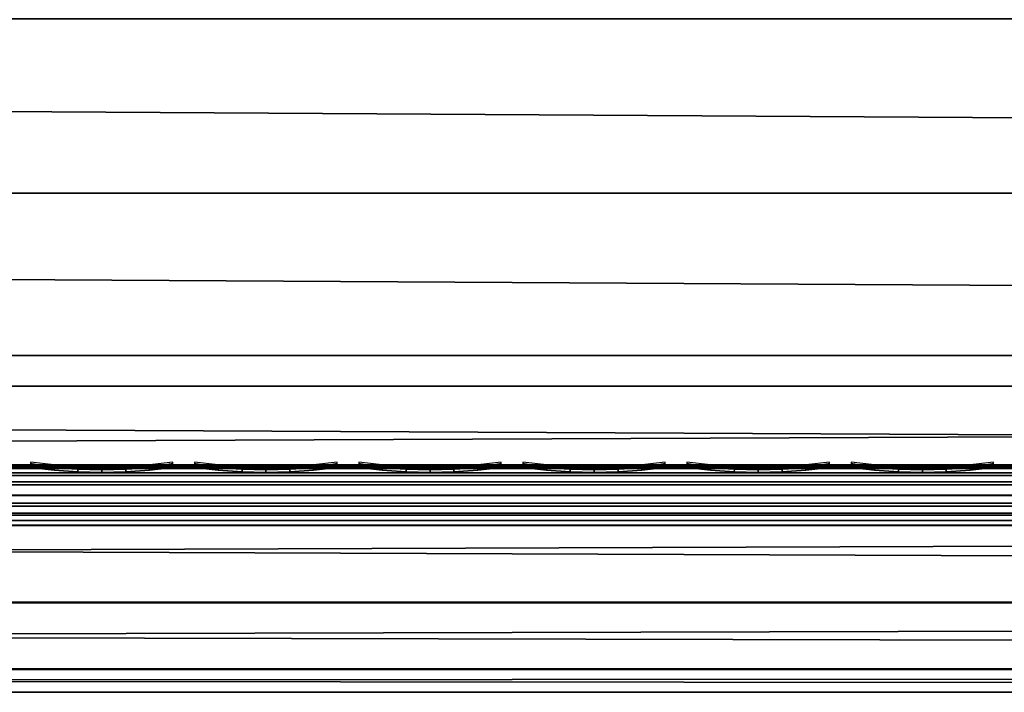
# Model space of a CAD drawing. Header units: inches. Extents: x 0 to 53, y -28.1 to 0.
# Tile 139 of 256: x 28 to 29.6, y -28 to -26.9. Entities that reach past the tile are written whole.
import ezdxf

# ---------------------------------------------------------------- set-up
doc = ezdxf.new("R2010")
doc.units = ezdxf.units.IN
doc.header["$LTSCALE"] = 0.03937
doc.header["$MEASUREMENT"] = 0
for name, color, linetype in [('A-FURN-3-ST', 151, 'Continuous'), ('A-FURN-3-ST-SEAM', 250, 'Continuous'), ('A-FURN-3-STITCH', 15, 'Continuous')]:
    doc.layers.add(name, color=color, linetype=linetype)

msp = doc.modelspace()

# ---------------------------------------------------------------- meshes
at = {"layer": 'A-FURN-3-ST'}
mesh = msp.add_polyface(dxfattribs=at)
corners = [(3.75, -5.4592, 18), (49.25, -5.4592, 18), (3.75, -5.1746, 17.9626), (49.25, -5.1746, 17.9626), (3.75, -4.9094, 17.8528), (49.25, -4.9094, 17.8528), (3.75, -4.6816, 17.6781), (49.25, -4.6816, 17.6781), (3.75, -4.5068, 17.4505), (49.25, -4.5068, 17.4505), (3.75, -4.3968, 17.1854), (49.25, -4.3968, 17.1854), (3.75, -4.3592, 16.9008), (49.25, -4.3504, 5.5004), (3.75, -4.3504, 5.5004), (3.75, -4.3883, 5.3089), (49.25, -4.3883, 5.3089), (3.75, -4.4967, 5.1466), (49.25, -4.4967, 5.1466), (3.75, -4.659, 5.0381), (49.25, -4.659, 5.0381), (3.75, -4.8504, 5), (3.75, -27.51, 5), (3.625, -4.8504, 5.0335), (3.625, -27.51, 5.0335), (3.5335, -4.8504, 5.125), (3.5335, -4.5038, 5.3567), (3.625, -4.3839, 5.5004), (3.625, -4.4193, 5.3217), (3.625, -4.5204, 5.1703), (3.625, -4.6718, 5.069), (3.5335, -4.4842, 16.9008), (3.625, -4.3926, 16.9008), (3.625, -4.4292, 17.1767), (3.5335, -5.2069, 17.8418), (3.625, -5.4592, 17.9665), (3.625, -5.1833, 17.9302), (3.5335, -4.77, 17.5897), (3.625, -4.7053, 17.6544), (3.625, -4.5358, 17.4337), (3.5335, -4.615, 17.3879), (3.5335, -4.5175, 17.153), (3.625, -4.9261, 17.8238), (3.625, -26.91, 17.9665), (3.75, -26.91, 18)]
mesh.append_faces([[corners[k] for k in face] for face in [(0, 1, 2), (2, 3, 4), (4, 5, 6), (6, 7, 8), (8, 9, 10), (10, 11, 12), (12, 13, 14), (14, 13, 15), (15, 16, 17), (17, 18, 19), (19, 20, 21), (21, 22, 23), (23, 24, 25), (26, 27, 28), (28, 27, 14), (28, 14, 15), (28, 15, 29), (29, 15, 17), (29, 17, 30), (30, 17, 19), (30, 19, 23), (23, 19, 21), (23, 25, 30), (27, 31, 32), (27, 32, 14), (14, 32, 12), (31, 33, 32), (32, 33, 10), (32, 10, 12), (34, 35, 36), (37, 38, 39, 40), (40, 39, 33, 41), (35, 0, 36), (36, 0, 2), (36, 2, 42), (42, 2, 4), (42, 4, 38), (38, 4, 6), (38, 6, 39), (39, 6, 8), (39, 8, 33), (33, 8, 10), (35, 43, 0), (44, 1, 0)]])
mesh = msp.add_polyface(dxfattribs=at)
corners = [(49.375, -4.8504, 5.0335), (49.375, -27.51, 5.0335), (49.25, -4.8504, 5), (49.25, -4.3504, 5.5004), (49.375, -4.3839, 5.5004), (49.25, -4.3883, 5.3089), (49.375, -4.4193, 5.3217), (49.25, -4.4967, 5.1466), (49.375, -4.5204, 5.1703), (49.25, -4.659, 5.0381), (49.375, -4.6718, 5.069), (49.4665, -4.7068, 5.1536), (49.4665, -4.4754, 5.5003), (49.4665, -4.5038, 5.3567), (49.4665, -4.5851, 5.2349), (49.25, -4.3592, 16.9008), (49.375, -4.3926, 16.9008), (49.25, -5.4592, 18), (49.375, -5.4592, 17.9665), (49.25, -5.1746, 17.9626), (49.375, -5.1833, 17.9302), (49.25, -4.9094, 17.8528), (49.375, -4.9261, 17.8238), (49.25, -4.6816, 17.6781), (49.375, -4.7053, 17.6544), (49.25, -4.5068, 17.4505), (49.375, -4.5358, 17.4337), (49.25, -4.3968, 17.1854), (49.375, -4.4292, 17.1767), (49.4665, -4.5175, 17.153), (49.4665, -5.4592, 17.875), (49.25, -26.91, 18), (49.375, -26.91, 17.9665), (3.75, -5.1746, 17.9626), (3.75, -4.9094, 17.8528), (3.75, -4.6816, 17.6781), (3.75, -4.5068, 17.4505), (3.75, -4.3968, 17.1854), (3.75, -4.3592, 16.9008), (3.75, -4.3883, 5.3089), (3.75, -4.4967, 5.1466), (3.75, -4.659, 5.0381), (3.75, -4.8504, 5), (49.25, -27.51, 5)]
mesh.append_faces([[corners[k] for k in face] for face in [(0, 1, 2), (3, 4, 5), (5, 4, 6), (5, 6, 7), (7, 6, 8), (7, 8, 9), (9, 8, 10), (9, 10, 2), (2, 10, 0), (0, 10, 11), (12, 6, 4), (8, 6, 13, 14), (3, 15, 4), (4, 15, 16), (4, 16, 12), (17, 18, 19), (19, 18, 20), (19, 20, 21), (21, 20, 22), (21, 22, 23), (23, 22, 24), (23, 24, 25), (25, 24, 26), (25, 26, 27), (27, 26, 28), (27, 28, 15), (15, 28, 16), (16, 28, 29), (18, 30, 20), (17, 31, 18), (18, 32, 30), (33, 17, 19), (34, 19, 21), (35, 21, 23), (36, 23, 25), (37, 25, 27), (38, 27, 15), (15, 3, 38), (39, 3, 5), (40, 5, 7), (41, 7, 9), (42, 9, 2), (2, 43, 42)]])
mesh = msp.add_polyface(dxfattribs=at)
corners = [(3.75, -4.8504, 5), (49.25, -27.51, 5), (3.75, -27.51, 5), (3.625, -4.8504, 5.0335), (3.625, -27.51, 5.0335), (3.75, -28.01, 5.5), (3.625, -27.9765, 5.5), (3.75, -27.9719, 5.3087), (3.625, -27.941, 5.3215), (3.75, -27.8636, 5.1464), (3.625, -27.8399, 5.1701), (3.75, -27.7013, 5.0381), (3.625, -27.6885, 5.069), (3.5335, -27.6535, 5.1535), (3.5335, -27.885, 5.5), (3.75, -28.01, 16.9), (3.625, -27.9765, 16.9), (3.75, -26.91, 18), (3.625, -26.91, 17.9665), (3.75, -27.1947, 17.9625), (3.625, -27.186, 17.9302), (3.75, -27.46, 17.8526), (3.625, -27.4433, 17.8236), (3.75, -27.6878, 17.6778), (3.625, -27.6641, 17.6541), (3.75, -27.8626, 17.45), (3.625, -27.8336, 17.4333), (3.75, -27.9725, 17.1847), (3.625, -27.9402, 17.176), (3.5335, -27.8518, 17.1523), (3.5335, -26.91, 17.875), (3.5335, -27.5994, 17.5894), (3.5335, -27.7544, 17.3875), (3.625, -5.4592, 17.9665), (3.75, -5.4592, 18), (49.25, -28.01, 16.9), (49.25, -27.9725, 17.1847), (49.25, -27.8626, 17.45), (49.25, -27.6878, 17.6778), (49.25, -27.46, 17.8526), (49.25, -27.1947, 17.9625), (49.25, -27.7013, 5.0381), (49.25, -27.8636, 5.1464), (49.25, -27.9719, 5.3087)]
mesh.append_faces([[corners[k] for k in face] for face in [(0, 1, 2), (3, 2, 4), (5, 6, 7), (7, 6, 8), (7, 8, 9), (9, 8, 10), (9, 10, 11), (11, 10, 12), (11, 12, 2), (2, 12, 4), (4, 12, 13), (14, 8, 6), (5, 15, 6), (6, 15, 16), (6, 16, 14), (17, 18, 19), (19, 18, 20), (19, 20, 21), (21, 20, 22), (21, 22, 23), (23, 22, 24), (23, 24, 25), (25, 24, 26), (25, 26, 27), (27, 26, 28), (27, 28, 15), (15, 28, 16), (16, 28, 29), (18, 30, 20), (24, 31, 32, 26), (26, 32, 29, 28), (33, 30, 18), (34, 18, 17), (15, 35, 27), (27, 36, 25), (25, 37, 23), (23, 38, 21), (21, 39, 19), (19, 40, 17), (5, 35, 15), (2, 1, 11), (11, 41, 9), (9, 42, 7), (7, 43, 5)]])
mesh = msp.add_polyface(dxfattribs=at)
corners = [(49.375, -4.8504, 5.0335), (49.4665, -27.51, 5.125), (49.375, -27.51, 5.0335), (49.25, -4.8504, 5), (49.25, -27.51, 5), (49.4665, -27.8565, 5.3565), (49.375, -27.9765, 5.5), (49.375, -27.941, 5.3215), (49.25, -28.01, 5.5), (49.25, -27.9719, 5.3087), (49.375, -27.8399, 5.1701), (49.25, -27.8636, 5.1464), (49.375, -27.6885, 5.069), (49.25, -27.7013, 5.0381), (49.4665, -27.6535, 5.1535), (49.4665, -27.7752, 5.2348), (49.4665, -27.885, 16.9), (49.375, -27.9765, 16.9), (49.25, -28.01, 16.9), (49.375, -27.9402, 17.176), (49.25, -27.9725, 17.1847), (49.4665, -27.1624, 17.8418), (49.375, -26.91, 17.9665), (49.375, -27.186, 17.9302), (49.25, -26.91, 18), (49.25, -27.1947, 17.9625), (49.375, -27.4433, 17.8236), (49.25, -27.46, 17.8526), (49.375, -27.6641, 17.6541), (49.25, -27.6878, 17.6778), (49.375, -27.8336, 17.4333), (49.25, -27.8626, 17.45), (49.375, -5.4592, 17.9665), (3.75, -27.9725, 17.1847), (3.75, -27.8626, 17.45), (3.75, -27.6878, 17.6778), (3.75, -27.46, 17.8526), (3.75, -27.1947, 17.9625), (3.75, -26.91, 18), (3.75, -28.01, 5.5), (3.75, -27.7013, 5.0381), (3.75, -27.8636, 5.1464), (3.75, -27.9719, 5.3087), (49.25, -5.4592, 18)]
mesh.append_faces([[corners[k] for k in face] for face in [(0, 1, 2), (3, 2, 4), (5, 6, 7), (7, 6, 8), (7, 8, 9), (7, 9, 10), (10, 9, 11), (10, 11, 12), (12, 11, 13), (12, 13, 2), (2, 13, 4), (2, 1, 12), (12, 14, 15, 10), (6, 16, 17), (6, 17, 8), (8, 17, 18), (16, 19, 17), (17, 19, 20), (17, 20, 18), (21, 22, 23), (22, 24, 23), (23, 24, 25), (23, 25, 26), (26, 25, 27), (26, 27, 28), (28, 27, 29), (28, 29, 30), (30, 29, 31), (30, 31, 19), (19, 31, 20), (32, 24, 22), (33, 18, 20), (34, 20, 31), (35, 31, 29), (36, 29, 27), (37, 27, 25), (38, 25, 24), (8, 18, 39), (40, 4, 13), (41, 13, 11), (42, 11, 9), (39, 9, 8), (24, 43, 38)]])
at = {"layer": 'A-FURN-3-ST-SEAM'}
mesh = msp.add_polyface(dxfattribs=at)
corners = [(38, -27.6385, 17.6706), (39.875, -27.6444, 17.6539), (38, -27.6444, 17.6539), (13.125, -27.6385, 17.6706), (13.125, -27.6444, 17.6539), (11.25, -27.6385, 17.6706), (13.125, -27.671, 17.631), (13.125, -27.6558, 17.6402), (38, -27.6558, 17.6402), (38, -27.671, 17.631), (39.875, -27.6558, 17.6402), (39.875, -27.671, 17.631), (39.875, -27.6884, 17.6276), (38, -27.6884, 17.6276), (13.125, -27.6884, 17.6276), (13.125, -27.7207, 17.6406), (13.125, -27.7057, 17.6311), (38, -27.7057, 17.6311), (38, -27.7207, 17.6406), (39.875, -27.7057, 17.6311), (39.875, -27.7207, 17.6406), (39.875, -27.7376, 17.6713), (38, -27.7376, 17.6713), (13.125, -27.7376, 17.6713), (13.125, -27.7295, 17.7053), (13.125, -27.7367, 17.689), (38, -27.7367, 17.689), (38, -27.7295, 17.7053), (11.25, -27.642, 17.6969), (13.125, -27.642, 17.6969), (38, -27.642, 17.6969), (39.875, -27.6385, 17.6706), (39.875, -27.7367, 17.689), (11.25, -27.7057, 17.6311), (11.25, -27.6884, 17.6276), (11.25, -27.6558, 17.6402), (11.25, -27.6444, 17.6539), (38, -27.6517, 17.7118), (13.125, -27.6517, 17.7118), (11.25, -27.6517, 17.7118), (38, -27.6661, 17.7221), (13.125, -27.6661, 17.7221), (11.25, -27.6661, 17.7221), (38, -27.701, 17.7257), (13.125, -27.701, 17.7257), (11.25, -27.701, 17.7257), (38, -27.7171, 17.7182), (13.125, -27.7171, 17.7182), (11.25, -27.7171, 17.7182), (11.25, -27.7295, 17.7053)]
mesh.append_faces([[corners[k] for k in face] for face in [(0, 1, 2), (0, 2, 3), (3, 2, 4), (3, 4, 5), (3, 28, 29), (3, 29, 0), (0, 29, 30), (0, 30, 31)]])
mesh.append_faces([[corners[k] for k in face] for face in [(6, 7, 8, 9), (9, 8, 10, 11), (11, 12, 13, 9), (9, 13, 14, 6), (15, 16, 17, 18), (18, 17, 19, 20), (20, 21, 22, 18), (18, 22, 23, 15), (24, 25, 26, 27), (21, 32, 26, 22), (22, 26, 25, 23), (12, 19, 17, 13), (13, 17, 16, 14), (14, 16, 33, 34), (2, 8, 7, 4), (4, 7, 35, 36), (37, 30, 29, 38), (38, 29, 28, 39), (40, 37, 38, 41), (41, 38, 39, 42), (43, 40, 41, 44), (44, 41, 42, 45), (46, 43, 44, 47), (47, 44, 45, 48), (27, 46, 47, 24), (24, 47, 48, 49)]], dxfattribs={"vtx0": -1, "vtx2": -1})
at = {"layer": 'A-FURN-3-STITCH'}
mesh = msp.add_polymesh((7, 4), dxfattribs=at)
for k, corner in enumerate([(28.2125, -27.6428, 17.7154), (28.2125, -27.6406, 17.7168), (28.2125, -27.6363, 17.7197), (28.2125, -27.6341, 17.7212), (28.1742, -27.647, 17.722), (28.1742, -27.6474, 17.7272), (28.1743, -27.6431, 17.7302), (28.1742, -27.6384, 17.7279), (28.1354, -27.6496, 17.7262), (28.1354, -27.65, 17.7314), (28.1355, -27.6457, 17.7343), (28.1354, -27.641, 17.7321), (28.0963, -27.6505, 17.7279), (28.0964, -27.6508, 17.733), (28.0964, -27.6465, 17.736), (28.0964, -27.6418, 17.7337), (28.0572, -27.6496, 17.727), (28.0573, -27.65, 17.7321), (28.0573, -27.6457, 17.7351), (28.0573, -27.641, 17.7328), (28.0184, -27.647, 17.7235), (28.0184, -27.6474, 17.7287), (28.0185, -27.6431, 17.7316), (28.0184, -27.6384, 17.7294), (27.98, -27.6428, 17.7176), (27.98, -27.6406, 17.7191), (27.98, -27.6363, 17.722), (27.98, -27.6341, 17.7234)]):
    mesh.set_mesh_vertex(divmod(k, 4), corner)
mesh = msp.add_polymesh((7, 4), dxfattribs=at)
for k, corner in enumerate([(28.4803, -27.6428, 17.7154), (28.4803, -27.6406, 17.7168), (28.4804, -27.6363, 17.7197), (28.4804, -27.6341, 17.7212), (28.442, -27.647, 17.722), (28.4421, -27.6474, 17.7272), (28.4421, -27.6431, 17.7302), (28.4421, -27.6384, 17.7279), (28.4032, -27.6496, 17.7262), (28.4033, -27.65, 17.7314), (28.4033, -27.6457, 17.7343), (28.4033, -27.641, 17.7321), (28.3642, -27.6505, 17.7279), (28.3642, -27.6508, 17.733), (28.3643, -27.6465, 17.736), (28.3642, -27.6418, 17.7337), (28.3251, -27.6496, 17.727), (28.3252, -27.65, 17.7321), (28.3252, -27.6457, 17.7351), (28.3252, -27.641, 17.7328), (28.2862, -27.647, 17.7235), (28.2863, -27.6474, 17.7287), (28.2863, -27.6431, 17.7316), (28.2863, -27.6384, 17.7294), (28.2478, -27.6428, 17.7176), (28.2478, -27.6406, 17.7191), (28.2479, -27.6363, 17.722), (28.2479, -27.6341, 17.7234)]):
    mesh.set_mesh_vertex(divmod(k, 4), corner)
mesh = msp.add_polymesh((7, 4), dxfattribs=at)
for k, corner in enumerate([(28.7482, -27.6428, 17.7154), (28.7482, -27.6406, 17.7168), (28.7482, -27.6363, 17.7197), (28.7482, -27.6341, 17.7212), (28.7099, -27.647, 17.722), (28.7099, -27.6474, 17.7272), (28.71, -27.6431, 17.7302), (28.7099, -27.6384, 17.7279), (28.6711, -27.6496, 17.7262), (28.6712, -27.65, 17.7314), (28.6712, -27.6457, 17.7343), (28.6712, -27.641, 17.7321), (28.632, -27.6505, 17.7279), (28.6321, -27.6508, 17.733), (28.6321, -27.6465, 17.736), (28.6321, -27.6418, 17.7337), (28.593, -27.6496, 17.727), (28.593, -27.65, 17.7321), (28.593, -27.6457, 17.7351), (28.593, -27.641, 17.7328), (28.5541, -27.647, 17.7235), (28.5541, -27.6474, 17.7287), (28.5542, -27.6431, 17.7316), (28.5542, -27.6384, 17.7294), (28.5157, -27.6428, 17.7176), (28.5157, -27.6406, 17.7191), (28.5157, -27.6363, 17.722), (28.5157, -27.6341, 17.7234)]):
    mesh.set_mesh_vertex(divmod(k, 4), corner)
mesh = msp.add_polymesh((7, 4), dxfattribs=at)
for k, corner in enumerate([(29.016, -27.6428, 17.7154), (29.0161, -27.6406, 17.7168), (29.0161, -27.6363, 17.7197), (29.0161, -27.6341, 17.7212), (28.9778, -27.647, 17.722), (28.9778, -27.6474, 17.7272), (28.9778, -27.6431, 17.7302), (28.9778, -27.6384, 17.7279), (28.939, -27.6496, 17.7262), (28.939, -27.65, 17.7314), (28.939, -27.6457, 17.7343), (28.939, -27.641, 17.7321), (28.8999, -27.6505, 17.7279), (28.8999, -27.6508, 17.733), (28.9, -27.6465, 17.736), (28.9, -27.6418, 17.7337), (28.8608, -27.6496, 17.727), (28.8609, -27.65, 17.7321), (28.8609, -27.6457, 17.7351), (28.8609, -27.641, 17.7328), (28.822, -27.647, 17.7235), (28.822, -27.6474, 17.7287), (28.822, -27.6431, 17.7316), (28.822, -27.6384, 17.7294), (28.7835, -27.6428, 17.7176), (28.7836, -27.6406, 17.7191), (28.7836, -27.6363, 17.722), (28.7836, -27.6341, 17.7234)]):
    mesh.set_mesh_vertex(divmod(k, 4), corner)
mesh = msp.add_polymesh((7, 4), dxfattribs=at)
for k, corner in enumerate([(29.2839, -27.6428, 17.7154), (29.2839, -27.6406, 17.7168), (29.2839, -27.6363, 17.7197), (29.284, -27.6341, 17.7212), (29.2456, -27.647, 17.722), (29.2457, -27.6474, 17.7272), (29.2457, -27.6431, 17.7302), (29.2457, -27.6384, 17.7279), (29.2068, -27.6496, 17.7262), (29.2069, -27.65, 17.7314), (29.2069, -27.6457, 17.7343), (29.2069, -27.641, 17.7321), (29.1678, -27.6505, 17.7279), (29.1678, -27.6508, 17.733), (29.1678, -27.6465, 17.736), (29.1678, -27.6418, 17.7337), (29.1287, -27.6496, 17.727), (29.1287, -27.65, 17.7321), (29.1288, -27.6457, 17.7351), (29.1287, -27.641, 17.7328), (29.0898, -27.647, 17.7235), (29.0899, -27.6474, 17.7287), (29.0899, -27.6431, 17.7316), (29.0899, -27.6384, 17.7294), (29.0514, -27.6428, 17.7176), (29.0514, -27.6406, 17.7191), (29.0514, -27.6363, 17.722), (29.0515, -27.6341, 17.7234)]):
    mesh.set_mesh_vertex(divmod(k, 4), corner)
mesh = msp.add_polymesh((7, 4), dxfattribs=at)
for k, corner in enumerate([(29.5518, -27.6428, 17.7154), (29.5518, -27.6406, 17.7168), (29.5518, -27.6363, 17.7197), (29.5518, -27.6341, 17.7212), (29.5135, -27.647, 17.722), (29.5135, -27.6474, 17.7272), (29.5135, -27.6431, 17.7302), (29.5135, -27.6384, 17.7279), (29.4747, -27.6496, 17.7262), (29.4747, -27.65, 17.7314), (29.4747, -27.6457, 17.7343), (29.4747, -27.641, 17.7321), (29.4356, -27.6505, 17.7279), (29.4357, -27.6508, 17.733), (29.4357, -27.6465, 17.736), (29.4357, -27.6418, 17.7337), (29.3965, -27.6496, 17.727), (29.3966, -27.65, 17.7321), (29.3966, -27.6457, 17.7351), (29.3966, -27.641, 17.7328), (29.3577, -27.647, 17.7235), (29.3577, -27.6474, 17.7287), (29.3577, -27.6431, 17.7316), (29.3577, -27.6384, 17.7294), (29.3193, -27.6428, 17.7176), (29.3193, -27.6406, 17.7191), (29.3193, -27.6363, 17.722), (29.3193, -27.6341, 17.7234)]):
    mesh.set_mesh_vertex(divmod(k, 4), corner)

doc.saveas('drawing.dxf')
